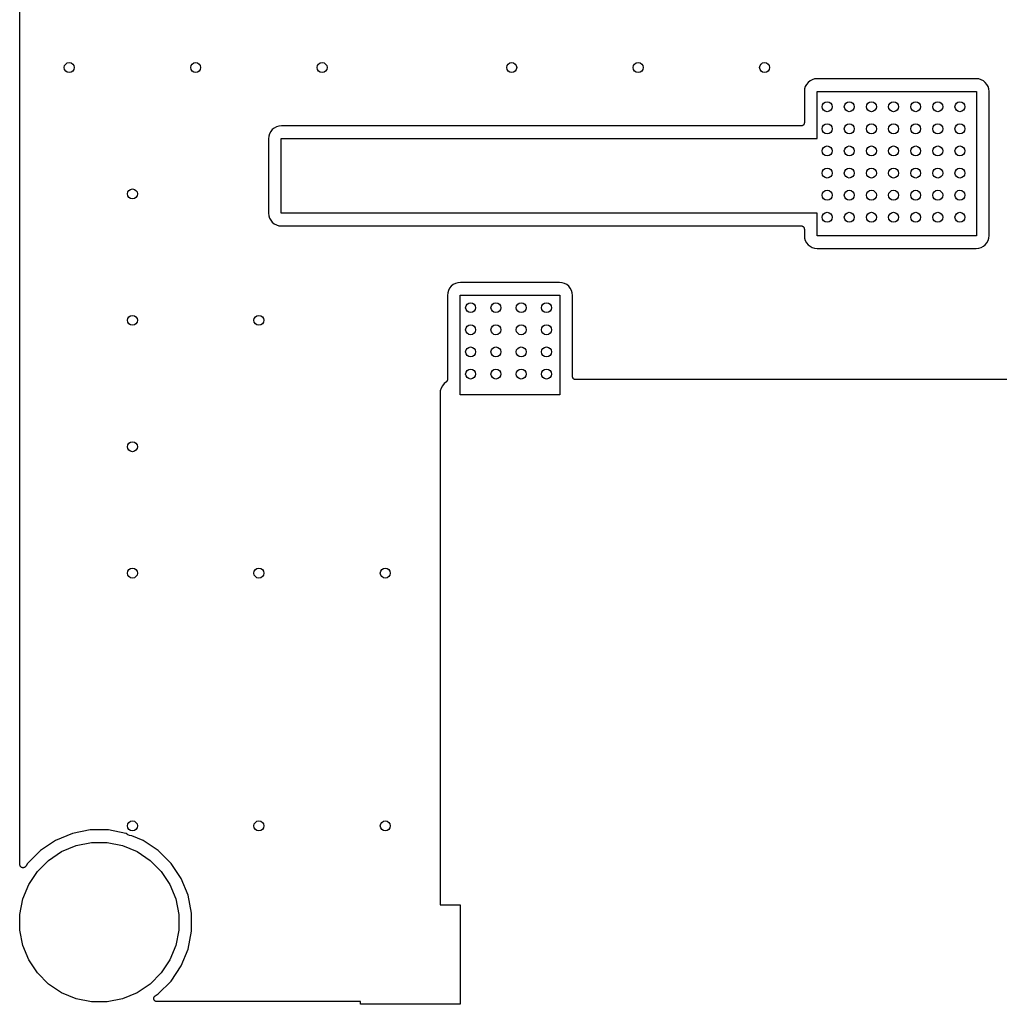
# Model space of a CAD drawing. Extents: x 0.02 to 3.88, y 0.02 to 3.88.
# Tile 1 of 45: x 0.02 to 1.57, y 0.02 to 1.58. Entities that reach past the tile are written whole.
import ezdxf

# ---------------------------------------------------------------- set-up
doc = ezdxf.new("R2010")
doc.units = 0
doc.header["$MEASUREMENT"] = 0
doc.layers.add('BLACK', color=7, linetype='CONTINUOUS')

msp = doc.modelspace()

# ---------------------------------------------------------------- linework, layer by layer
at = {"layer": 'BLACK', "linetype": 'CONTINUOUS'}
for p, q in [((0.021968, 0.238808), (0.021968, 3.65883)), ((1.27533, 1.48074), (1.27185, 1.47888)), ((1.27909, 1.48188), (1.27533, 1.48074)), ((1.28326, 1.48229), (1.27909, 1.48188)), ((1.53474, 1.48229), (1.28326, 1.48229)), ((1.5389, 1.48188), (1.53474, 1.48229)), ((1.54267, 1.48074), (1.5389, 1.48188)), ((1.54615, 1.47888), (1.54267, 1.48074)), ((1.26331, 1.46609), (1.26289, 1.46193)), ((1.26445, 1.46986), (1.26331, 1.46609)), ((1.26631, 1.47334), (1.26445, 1.46986)), ((1.26881, 1.47638), (1.26631, 1.47334)), ((1.27185, 1.47888), (1.26881, 1.47638)), ((1.54919, 1.47638), (1.54615, 1.47888)), ((1.55169, 1.47334), (1.54919, 1.47638)), ((1.55355, 1.46986), (1.55169, 1.47334)), ((1.55469, 1.46609), (1.55355, 1.46986)), ((1.55511, 1.46193), (1.55469, 1.46609)), ((1.26289, 1.46193), (1.26289, 1.41252)), ((1.28302, 1.38752), (1.28302, 1.46217)), ((1.28302, 1.46217), (1.53498, 1.46217)), ((1.53498, 1.46217), (1.53498, 1.23383)), ((1.55511, 1.23407), (1.55511, 1.46193)), ((0.424268, 1.40423), (0.421223, 1.40173)), ((0.427743, 1.40609), (0.424268, 1.40423)), ((0.431512, 1.40723), (0.427743, 1.40609)), ((0.435679, 1.40764), (0.431512, 1.40723)), ((0.553297, 1.40764), (0.435679, 1.40764)), ((0.554281, 1.40754), (0.553297, 1.40764)), ((0.554492, 1.40754), (0.554281, 1.40754)), ((0.554702, 1.40752), (0.554492, 1.40754)), ((0.554771, 1.40752), (0.554702, 1.40752)), ((1.25789, 1.40752), (0.554771, 1.40752)), ((1.25836, 1.40757), (1.25789, 1.40752)), ((1.25883, 1.40761), (1.25836, 1.40757)), ((1.25885, 1.40761), (1.25883, 1.40761)), ((1.25887, 1.40761), (1.25885, 1.40761)), ((1.25932, 1.40775), (1.25887, 1.40761)), ((1.25977, 1.40788), (1.25932, 1.40775)), ((1.25978, 1.40789), (1.25977, 1.40788)), ((1.2598, 1.4079), (1.25978, 1.40789)), ((1.26022, 1.40812), (1.2598, 1.4079)), ((1.26063, 1.40834), (1.26022, 1.40812)), ((1.26065, 1.40835), (1.26063, 1.40834)), ((1.26066, 1.40836), (1.26065, 1.40835)), ((1.26103, 1.40865), (1.26066, 1.40836)), ((1.26139, 1.40895), (1.26103, 1.40865)), ((1.2614, 1.40896), (1.26139, 1.40895)), ((1.26142, 1.40897), (1.2614, 1.40896)), ((1.26172, 1.40934), (1.26142, 1.40897)), ((1.26202, 1.40969), (1.26172, 1.40934)), ((1.26203, 1.40971), (1.26202, 1.40969)), ((1.26204, 1.40972), (1.26203, 1.40971)), ((1.26226, 1.41014), (1.26204, 1.40972)), ((1.26249, 1.41055), (1.26226, 1.41014)), ((1.2625, 1.41057), (1.26249, 1.41055)), ((1.26264, 1.41103), (1.2625, 1.41058)), ((1.2625, 1.41058), (1.2625, 1.41057)), ((1.26279, 1.41148), (1.26264, 1.41103)), ((1.26284, 1.41198), (1.26279, 1.41151)), ((1.26279, 1.41151), (1.26279, 1.4115)), ((1.26279, 1.4115), (1.26279, 1.41148)), ((1.26289, 1.41245), (1.26284, 1.41198)), ((1.26289, 1.41252), (1.26289, 1.41249)), ((1.26289, 1.41249), (1.26289, 1.41248)), ((1.26289, 1.41248), (1.26289, 1.41248)), ((1.26289, 1.41248), (1.26289, 1.41245)), ((0.415722, 1.39144), (0.415312, 1.38727)), ((0.415312, 1.38727), (0.415312, 1.33137)), ((0.416866, 1.39521), (0.415722, 1.39144)), ((0.418723, 1.39868), (0.416866, 1.39521)), ((0.421223, 1.40173), (0.418723, 1.39868)), ((0.435433, 1.33137), (0.435433, 1.38752)), ((0.435433, 1.38752), (1.28302, 1.38752)), ((0.415288, 1.33088), (0.415051, 1.32846)), ((0.415051, 1.32846), (0.415288, 1.32605)), ((0.415312, 1.3313), (0.415288, 1.33109)), ((0.415288, 1.33109), (0.415288, 1.33088)), ((0.415288, 1.32605), (0.415294, 1.32598)), ((0.415294, 1.32598), (0.415292, 1.32577)), ((0.415292, 1.32577), (0.415312, 1.32556)), ((0.415312, 1.33137), (0.415312, 1.3313)), ((0.415312, 1.32556), (0.415312, 1.26966)), ((0.435147, 1.32846), (0.435433, 1.33137)), ((0.435433, 1.32556), (0.435147, 1.32846)), ((0.435433, 1.26941), (0.435433, 1.32556)), ((0.415312, 1.26966), (0.415722, 1.26549)), ((0.415722, 1.26549), (0.416866, 1.26172)), ((1.28302, 1.26941), (0.435433, 1.26941)), ((1.28302, 1.23383), (1.28302, 1.26941)), ((0.416866, 1.26172), (0.418723, 1.25824)), ((0.418723, 1.25824), (0.421223, 1.2552)), ((0.421223, 1.2552), (0.424268, 1.2527)), ((0.424268, 1.2527), (0.427743, 1.25084)), ((0.427743, 1.25084), (0.431512, 1.2497)), ((0.431512, 1.2497), (0.435679, 1.24929)), ((0.435679, 1.24929), (0.553297, 1.24929)), ((0.553297, 1.24929), (0.554281, 1.24939)), ((0.554281, 1.24939), (0.554351, 1.24939)), ((0.554351, 1.24939), (0.554562, 1.24939)), ((0.554562, 1.24939), (0.554771, 1.24941)), ((0.554771, 1.24941), (1.25789, 1.24941)), ((1.25789, 1.24941), (1.25793, 1.24941)), ((1.25793, 1.24941), (1.25793, 1.24941)), ((1.25793, 1.24941), (1.25793, 1.24941)), ((1.25793, 1.24941), (1.25796, 1.24941)), ((1.25796, 1.24941), (1.25843, 1.24936)), ((1.25843, 1.24936), (1.2589, 1.24931)), ((1.2589, 1.24931), (1.25892, 1.2493)), ((1.25892, 1.2493), (1.25893, 1.2493)), ((1.25893, 1.2493), (1.25938, 1.24916)), ((1.25938, 1.24916), (1.25983, 1.24902)), ((1.25983, 1.24902), (1.25985, 1.24901)), ((1.25985, 1.24901), (1.25986, 1.24901)), ((1.25986, 1.24901), (1.26028, 1.24878)), ((1.26028, 1.24878), (1.26069, 1.24855)), ((1.26069, 1.24855), (1.2607, 1.24854)), ((1.2607, 1.24854), (1.26072, 1.24853)), ((1.26072, 1.24853), (1.26108, 1.24823)), ((1.26108, 1.24823), (1.26144, 1.24793)), ((1.26144, 1.24793), (1.26145, 1.24792)), ((1.26145, 1.24792), (1.26147, 1.24791)), ((1.26147, 1.24791), (1.26176, 1.24754)), ((1.26176, 1.24754), (1.26206, 1.24718)), ((1.26206, 1.24718), (1.26207, 1.24716)), ((1.26207, 1.24716), (1.26208, 1.24715)), ((1.26208, 1.24715), (1.2623, 1.24673)), ((1.2623, 1.24673), (1.26252, 1.24631)), ((1.26252, 1.24631), (1.26252, 1.2463)), ((1.26252, 1.2463), (1.26253, 1.24628)), ((1.26253, 1.24628), (1.26266, 1.24583)), ((1.26266, 1.24583), (1.2628, 1.24538)), ((1.2628, 1.24538), (1.2628, 1.24536)), ((1.2628, 1.24536), (1.26281, 1.24535)), ((1.26281, 1.24535), (1.26285, 1.24488)), ((1.26285, 1.24488), (1.26289, 1.24441)), ((1.26289, 1.24441), (1.26289, 1.23407)), ((1.26289, 1.23407), (1.26331, 1.22991)), ((1.53498, 1.23383), (1.28302, 1.23383)), ((1.55469, 1.22991), (1.55511, 1.23407)), ((1.26331, 1.22991), (1.26445, 1.22614)), ((1.26445, 1.22614), (1.26631, 1.22266)), ((1.26631, 1.22266), (1.26881, 1.21962)), ((1.26881, 1.21962), (1.27185, 1.21712)), ((1.27185, 1.21712), (1.27533, 1.21526)), ((1.27533, 1.21526), (1.27909, 1.21412)), ((1.5389, 1.21412), (1.54267, 1.21526)), ((1.54267, 1.21526), (1.54615, 1.21712)), ((1.54615, 1.21712), (1.54919, 1.21962)), ((1.54919, 1.21962), (1.55169, 1.22266)), ((1.55169, 1.22266), (1.55355, 1.22614)), ((1.55355, 1.22614), (1.55469, 1.22991)), ((1.27909, 1.21412), (1.28326, 1.21371)), ((1.28326, 1.21371), (1.53474, 1.21371)), ((1.53474, 1.21371), (1.5389, 1.21412)), ((0.704293, 1.15397), (0.701794, 1.15093)), ((0.707339, 1.15647), (0.704293, 1.15397)), ((0.710813, 1.15833), (0.707339, 1.15647)), ((0.714583, 1.15947), (0.710813, 1.15833)), ((0.71875, 1.15988), (0.714583, 1.15947)), ((0.875738, 1.15988), (0.71875, 1.15988)), ((0.879905, 1.15947), (0.875738, 1.15988)), ((0.883675, 1.15833), (0.879905, 1.15947)), ((0.887149, 1.15647), (0.883675, 1.15833)), ((0.890195, 1.15397), (0.887149, 1.15647)), ((0.892694, 1.15093), (0.890195, 1.15397)), ((0.698793, 1.14368), (0.698383, 1.13952)), ((0.698383, 1.13952), (0.698383, 1.0066)), ((0.699937, 1.14745), (0.698793, 1.14368)), ((0.701794, 1.15093), (0.699937, 1.14745)), ((0.718504, 0.982283), (0.718504, 1.13976)), ((0.718504, 1.13976), (0.875984, 1.13976)), ((0.875984, 1.13976), (0.875984, 0.982283)), ((0.894551, 1.14745), (0.892694, 1.15093)), ((0.895695, 1.14368), (0.894551, 1.14745)), ((0.896105, 1.13952), (0.895695, 1.14368)), ((0.896105, 1.01122), (0.896105, 1.13952)), ((0.693052, 0.999861), (0.690307, 0.996516)), ((0.696555, 1.00274), (0.693052, 0.999861)), ((0.69671, 1.00289), (0.696555, 1.00274)), ((0.696881, 1.00303), (0.69671, 1.00289)), ((0.697055, 1.00324), (0.696881, 1.00303)), ((0.697245, 1.00343), (0.697055, 1.00324)), ((0.697367, 1.00361), (0.697245, 1.00343)), ((0.697509, 1.00378), (0.697367, 1.00361)), ((0.697639, 1.00401), (0.697509, 1.00378)), ((0.697788, 1.00424), (0.697639, 1.00401)), ((0.697873, 1.00444), (0.697788, 1.00424)), ((0.697979, 1.00463), (0.697873, 1.00444)), ((0.69806, 1.00489), (0.697979, 1.00463)), ((0.698164, 1.00514), (0.69806, 1.00489)), ((0.698207, 1.00535), (0.698164, 1.00514)), ((0.698274, 1.00556), (0.698207, 1.00535)), ((0.698304, 1.00583), (0.698274, 1.00556)), ((0.698357, 1.00609), (0.698304, 1.00583)), ((0.698358, 1.00631), (0.698357, 1.00609)), ((0.698383, 1.00653), (0.698358, 1.00631)), ((0.698383, 1.0066), (0.698383, 1.00653)), ((0.896151, 1.01075), (0.896105, 1.01122)), ((0.896194, 1.01028), (0.896151, 1.01075)), ((0.896199, 1.01027), (0.896194, 1.01028)), ((0.8962, 1.01025), (0.896199, 1.01027)), ((0.896337, 1.0098), (0.8962, 1.01025)), ((0.896469, 1.00935), (0.896337, 1.0098)), ((0.896477, 1.00933), (0.896469, 1.00935)), ((0.896482, 1.00932), (0.896477, 1.00933)), ((0.896703, 1.0089), (0.896482, 1.00932)), ((0.896921, 1.00848), (0.896703, 1.0089)), ((0.896932, 1.00847), (0.896921, 1.00848)), ((0.896941, 1.00845), (0.896932, 1.00847)), ((0.897238, 1.00809), (0.896941, 1.00845)), ((0.897533, 1.00772), (0.897238, 1.00809)), ((0.897546, 1.00771), (0.897533, 1.00772)), ((0.897557, 1.0077), (0.897546, 1.00771)), ((0.897921, 1.0074), (0.897557, 1.0077)), ((0.89828, 1.00709), (0.897921, 1.0074)), ((0.898296, 1.00709), (0.89828, 1.00709)), ((0.898309, 1.00708), (0.898296, 1.00709)), ((0.898724, 1.00685), (0.898309, 1.00708)), ((0.899135, 1.00662), (0.898724, 1.00685)), ((0.899152, 1.00662), (0.899135, 1.00662)), ((0.899168, 1.00661), (0.899152, 1.00662)), ((0.899617, 1.00647), (0.899168, 1.00661)), ((0.900066, 1.00633), (0.899617, 1.00647)), ((0.900083, 1.00633), (0.900066, 1.00633)), ((0.9001, 1.00632), (0.900083, 1.00633)), ((0.900566, 1.00627), (0.9001, 1.00632)), ((0.901035, 1.00622), (0.900566, 1.00627)), ((0.901069, 1.00622), (0.901035, 1.00622)), ((0.90107, 1.00622), (0.901069, 1.00622)), ((0.901071, 1.00622), (0.90107, 1.00622)), ((0.901105, 1.00622), (0.901071, 1.00622)), ((2.6422, 1.00622), (0.901105, 1.00622)), ((0.687011, 0.988559), (0.686587, 0.984252)), ((0.686587, 0.984252), (0.686669, 0.983417)), ((0.686669, 0.983417), (0.686675, 0.983347)), ((0.686675, 0.983347), (0.686672, 0.983137)), ((0.686672, 0.983137), (0.686693, 0.982927)), ((0.686693, 0.982927), (0.686693, 0.175197)), ((0.688267, 0.9927), (0.687011, 0.988559)), ((0.690307, 0.996516), (0.688267, 0.9927)), ((0.875984, 0.982283), (0.718504, 0.982283)), ((0.105056, 0.288012), (0.078488, 0.277007)), ((0.13326, 0.293622), (0.105056, 0.288012)), ((0.162016, 0.293622), (0.13326, 0.293622)), ((0.189592, 0.288137), (0.162016, 0.293622)), ((0.189961, 0.287768), (0.189592, 0.288137)), ((0.192541, 0.286044), (0.189961, 0.287768)), ((0.195406, 0.284857), (0.192541, 0.286044)), ((0.198449, 0.284252), (0.195406, 0.284857)), ((0.199297, 0.284252), (0.198449, 0.284252)), ((0.216787, 0.277007), (0.199297, 0.284252)), ((0.078488, 0.277007), (0.054578, 0.261031)), ((0.087962, 0.259284), (0.11089, 0.268781)), ((0.11089, 0.268781), (0.135229, 0.273622)), ((0.135229, 0.273622), (0.160046, 0.273622)), ((0.160046, 0.273622), (0.184386, 0.268781)), ((0.184386, 0.268781), (0.207314, 0.259284)), ((0.240697, 0.261031), (0.216787, 0.277007)), ((0.054578, 0.261031), (0.034244, 0.240697)), ((0.067327, 0.245496), (0.087962, 0.259284)), ((0.207314, 0.259284), (0.227948, 0.245496)), ((0.261031, 0.240697), (0.240697, 0.261031)), ((0.022015, 0.238331), (0.021968, 0.238808)), ((0.022061, 0.23785), (0.022015, 0.238331)), ((0.022063, 0.237843), (0.022061, 0.23785)), ((0.022064, 0.237837), (0.022063, 0.237843)), ((0.022203, 0.237374), (0.022064, 0.237837)), ((0.022341, 0.236915), (0.022203, 0.237374)), ((0.022344, 0.236909), (0.022341, 0.236915)), ((0.022346, 0.236903), (0.022344, 0.236909)), ((0.022573, 0.236474), (0.022346, 0.236903)), ((0.022797, 0.236052), (0.022573, 0.236474)), ((0.022801, 0.236047), (0.022797, 0.236052)), ((0.022804, 0.236041), (0.022801, 0.236047)), ((0.023109, 0.235668), (0.022804, 0.236041)), ((0.023411, 0.235294), (0.023109, 0.235668)), ((0.023416, 0.23529), (0.023411, 0.235294)), ((0.023421, 0.235285), (0.023416, 0.23529)), ((0.023792, 0.234977), (0.023421, 0.235285)), ((0.024162, 0.23467), (0.023792, 0.234977)), ((0.024167, 0.234667), (0.024162, 0.23467)), ((0.024173, 0.234663), (0.024167, 0.234667)), ((0.024601, 0.234431), (0.024173, 0.234663)), ((0.025019, 0.234204), (0.024601, 0.234431)), ((0.025025, 0.234202), (0.025019, 0.234204)), ((0.025031, 0.234199), (0.025025, 0.234202)), ((0.025501, 0.234053), (0.025031, 0.234199)), ((0.02595, 0.233913), (0.025501, 0.234053)), ((0.025957, 0.233912), (0.02595, 0.233913)), ((0.025963, 0.23391), (0.025957, 0.233912)), ((0.02645, 0.233859), (0.025963, 0.23391)), ((0.02692, 0.233808), (0.02645, 0.233859)), ((0.026927, 0.233809), (0.02692, 0.233808)), ((0.026934, 0.233808), (0.026927, 0.233809)), ((0.027413, 0.233852), (0.026934, 0.233808)), ((0.027893, 0.233894), (0.027413, 0.233852)), ((0.027899, 0.233896), (0.027893, 0.233894)), ((0.027905, 0.233896), (0.027899, 0.233896)), ((0.028367, 0.234032), (0.027905, 0.233896)), ((0.028829, 0.234167), (0.028367, 0.234032)), ((0.028835, 0.23417), (0.028829, 0.234167)), ((0.028841, 0.234172), (0.028835, 0.23417)), ((0.029271, 0.234396), (0.028841, 0.234172)), ((0.029695, 0.234617), (0.029271, 0.234396)), ((0.029701, 0.234621), (0.029695, 0.234617)), ((0.029706, 0.234624), (0.029701, 0.234621)), ((0.030079, 0.234924), (0.029706, 0.234624)), ((0.030457, 0.235226), (0.030079, 0.234924)), ((0.030462, 0.235231), (0.030457, 0.235226)), ((0.030467, 0.235236), (0.030462, 0.235231)), ((0.03077, 0.235597), (0.030467, 0.235236)), ((0.031087, 0.235972), (0.03077, 0.235597)), ((0.031094, 0.235983), (0.031087, 0.235972)), ((0.031126, 0.23603), (0.031094, 0.235983)), ((0.031094, 0.235983), (0.031094, 0.235983)), ((0.031094, 0.235983), (0.031094, 0.235983)), ((0.034244, 0.240697), (0.031126, 0.23603)), ((0.049779, 0.227948), (0.067327, 0.245496)), ((0.227948, 0.245496), (0.245496, 0.227948)), ((0.277007, 0.216787), (0.261031, 0.240697)), ((0.035992, 0.207314), (0.049779, 0.227948)), ((0.245496, 0.227948), (0.259284, 0.207314)), ((0.026495, 0.184386), (0.035992, 0.207314)), ((0.259284, 0.207314), (0.268781, 0.184386)), ((0.288012, 0.19022), (0.277007, 0.216787)), ((0.293622, 0.162016), (0.288012, 0.19022)), ((0.021653, 0.160046), (0.026495, 0.184386)), ((0.268781, 0.184386), (0.273622, 0.160046)), ((0.686693, 0.175197), (0.718504, 0.175197)), ((0.718504, 0.175197), (0.718504, 0.017716)), ((0.021653, 0.135229), (0.021653, 0.160046)), ((0.273622, 0.160046), (0.273622, 0.135229)), ((0.293622, 0.13326), (0.293622, 0.162016)), ((0.026495, 0.11089), (0.021653, 0.135229)), ((0.273622, 0.135229), (0.268781, 0.11089)), ((0.288012, 0.105056), (0.293622, 0.13326)), ((0.035992, 0.087962), (0.026495, 0.11089)), ((0.268781, 0.11089), (0.259284, 0.087962)), ((0.277007, 0.078488), (0.288012, 0.105056)), ((0.049779, 0.067327), (0.035992, 0.087962)), ((0.259284, 0.087962), (0.245496, 0.067327)), ((0.261031, 0.054578), (0.277007, 0.078488)), ((0.067327, 0.049779), (0.049779, 0.067327)), ((0.245496, 0.067327), (0.227948, 0.049779)), ((0.087962, 0.035992), (0.067327, 0.049779)), ((0.227948, 0.049779), (0.207314, 0.035992)), ((0.240697, 0.034244), (0.261031, 0.054578)), ((0.11089, 0.026495), (0.087962, 0.035992)), ((0.207314, 0.035992), (0.184386, 0.026495)), ((0.23603, 0.031126), (0.240697, 0.034244)), ((0.135229, 0.021653), (0.11089, 0.026495)), ((0.160046, 0.021653), (0.135229, 0.021653)), ((0.184386, 0.026495), (0.160046, 0.021653)), ((0.233808, 0.027003), (0.233858, 0.027479)), ((0.233809, 0.026997), (0.233808, 0.027003)), ((0.233808, 0.02699), (0.233809, 0.026997)), ((0.233854, 0.026503), (0.233808, 0.02699)), ((0.233897, 0.026032), (0.233854, 0.026503)), ((0.233858, 0.027479), (0.233907, 0.027961)), ((0.233898, 0.026026), (0.233897, 0.026032)), ((0.233899, 0.026019), (0.233898, 0.026026)), ((0.234038, 0.02555), (0.233899, 0.026019)), ((0.233907, 0.027961), (0.233909, 0.027967)), ((0.233909, 0.027967), (0.23391, 0.027974)), ((0.23391, 0.027974), (0.234053, 0.028436)), ((0.234172, 0.025095), (0.234038, 0.02555)), ((0.234053, 0.028436), (0.234194, 0.028894)), ((0.234175, 0.02509), (0.234172, 0.025095)), ((0.234177, 0.025083), (0.234175, 0.02509)), ((0.234401, 0.024659), (0.234177, 0.025083)), ((0.234194, 0.028894), (0.234197, 0.0289)), ((0.234197, 0.0289), (0.234199, 0.028906)), ((0.234199, 0.028906), (0.234432, 0.029338)), ((0.234624, 0.024231), (0.234401, 0.024659)), ((0.234432, 0.029338), (0.234656, 0.029754)), ((0.234628, 0.024226), (0.234624, 0.024231)), ((0.234631, 0.02422), (0.234628, 0.024226)), ((0.234932, 0.023848), (0.234631, 0.02422)), ((0.234656, 0.029754), (0.23466, 0.029759)), ((0.23466, 0.029759), (0.234663, 0.029764)), ((0.234663, 0.029764), (0.234976, 0.030143)), ((0.235236, 0.02347), (0.234932, 0.023848)), ((0.234976, 0.030143), (0.235276, 0.030507)), ((0.235241, 0.023466), (0.235236, 0.02347)), ((0.235245, 0.023461), (0.235241, 0.023466)), ((0.235614, 0.023153), (0.235245, 0.023461)), ((0.235276, 0.030507), (0.235281, 0.030511)), ((0.235281, 0.030511), (0.235285, 0.030516)), ((0.235285, 0.030516), (0.235659, 0.030822)), ((0.235983, 0.022843), (0.235614, 0.023153)), ((0.235659, 0.030822), (0.23603, 0.031126)), ((0.235989, 0.02284), (0.235983, 0.022843)), ((0.235994, 0.022836), (0.235989, 0.02284)), ((0.236417, 0.022605), (0.235994, 0.022836)), ((0.236838, 0.022373), (0.236417, 0.022605)), ((0.236845, 0.022371), (0.236838, 0.022373)), ((0.23685, 0.022368), (0.236845, 0.022371)), ((0.237304, 0.022225), (0.23685, 0.022368)), ((0.237768, 0.022078), (0.237304, 0.022225)), ((0.237775, 0.022077), (0.237768, 0.022078)), ((0.237781, 0.022075), (0.237775, 0.022077)), ((0.238253, 0.022024), (0.237781, 0.022075)), ((0.238738, 0.021969), (0.238253, 0.022024)), ((0.238751, 0.021969), (0.238738, 0.021969)), ((0.238752, 0.021969), (0.238751, 0.021969)), ((0.238751, 0.021969), (0.238751, 0.021969)), ((0.238808, 0.021968), (0.238752, 0.021969)), ((0.561024, 0.021968), (0.238808, 0.021968)), ((0.561024, 0.017716), (0.561024, 0.021968)), ((0.718504, 0.017716), (0.561024, 0.017716))]:
    msp.add_line(p, q, dxfattribs=at)
at = {"layer": 'BLACK'}
for centre in [(0.1, 1.5), (0.3, 1.5), (0.5, 1.5), (0.8, 1.5), (1, 1.5), (1.2, 1.5), (1.299, 1.438), (1.334, 1.438), (1.369, 1.438), (1.404, 1.438), (1.439, 1.438), (1.474, 1.438), (1.509, 1.438), (1.299, 1.403), (1.334, 1.403), (1.369, 1.403), (1.404, 1.403), (1.439, 1.403), (1.474, 1.403), (1.509, 1.403), (1.299, 1.368), (1.334, 1.368), (1.369, 1.368), (1.404, 1.368), (1.439, 1.368), (1.474, 1.368), (1.509, 1.368), (1.299, 1.333), (1.334, 1.333), (1.369, 1.333), (1.404, 1.333), (1.439, 1.333), (1.474, 1.333), (1.509, 1.333), (0.2, 1.3), (1.299, 1.298), (1.334, 1.298), (1.369, 1.298), (1.404, 1.298), (1.439, 1.298), (1.474, 1.298), (1.509, 1.298), (1.299, 1.263), (1.334, 1.263), (1.369, 1.263), (1.404, 1.263), (1.439, 1.263), (1.474, 1.263), (1.509, 1.263), (0.735, 1.12), (0.775, 1.12), (0.815, 1.12), (0.855, 1.12), (0.2, 1.1), (0.4, 1.1), (0.735, 1.085), (0.775, 1.085), (0.815, 1.085), (0.855, 1.085), (0.735, 1.05), (0.775, 1.05), (0.815, 1.05), (0.855, 1.05), (0.735, 1.015), (0.775, 1.015), (0.815, 1.015), (0.855, 1.015), (0.2, 0.9), (0.2, 0.7), (0.4, 0.7), (0.6, 0.7), (0.2, 0.3), (0.4, 0.3), (0.6, 0.3)]:
    msp.add_circle(centre, 0.007874, dxfattribs=at)

doc.saveas('drawing.dxf')
